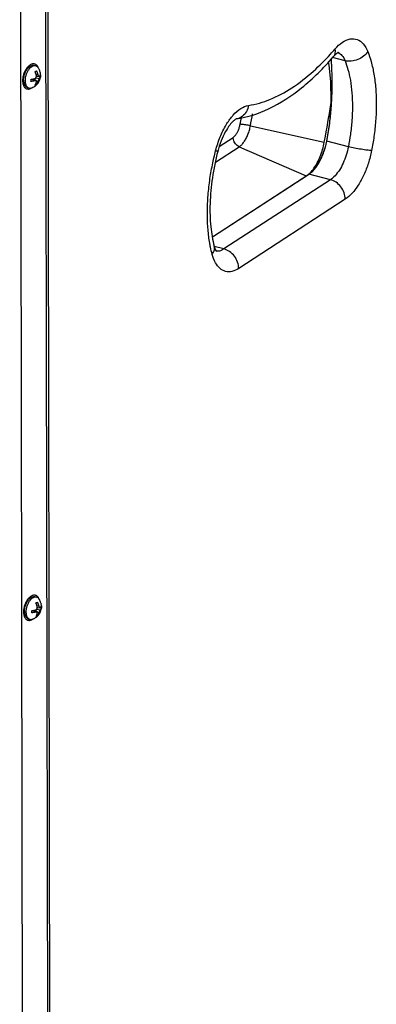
# Model space of a CAD drawing. Header units: inches. Extents: x -1 to 205, y 81 to 217.
# Tile 8 of 108: x 42.39 to 46.28, y 102.07 to 112.81. Entities that reach past the tile are written whole.
import ezdxf

# ---------------------------------------------------------------- set-up
doc = ezdxf.new("R2010")
doc.units = ezdxf.units.IN
doc.header["$LTSCALE"] = 1.1
doc.header["$MEASUREMENT"] = 0
doc.layers.get('0').update_dxf_attribs({"linetype": 'CONTINUOUS'})
doc.layers.add('02___PRT_ALL_AXES', color=7, linetype='CONTINUOUS')
doc.layers.add('7_ALL_FEATURES', color=7, linetype='CONTINUOUS')

msp = doc.modelspace()

# ---------------------------------------------------------------- linework, layer by layer
at = {"color": 7, "linetype": 'Continuous'}
for p, q in [((45.8252650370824, 112.4867191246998), (45.82822598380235, 112.4901149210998)), ((45.75199526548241, 112.3486556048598), (45.75943317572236, 112.3106622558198)), ((45.78831389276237, 112.3605690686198), (45.78701954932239, 112.3825790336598)), ((45.93667943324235, 112.3601554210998), (45.79877133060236, 112.3943455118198)), ((42.59142635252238, 112.2799889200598), (42.58981294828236, 112.2843783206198)), ((42.51752066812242, 112.0637976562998), (42.52105606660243, 112.0661305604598)), ((44.79173898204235, 111.6669619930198), (44.80554488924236, 111.7430999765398)), ((44.90420273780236, 111.6512959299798), (45.70996092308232, 111.4714296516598)), ((44.56474644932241, 111.4265012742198), (44.71578416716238, 111.5248341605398)), ((45.70996092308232, 111.4714296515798), (45.71267480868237, 111.4862785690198)), ((45.73377288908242, 111.4827182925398), (45.73377195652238, 111.4827083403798)), ((45.9724543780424, 111.4231884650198), (45.73689303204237, 111.4815886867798)), ((44.52340023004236, 111.2546365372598), (44.78230258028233, 111.4231945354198)), ((44.78230258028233, 111.4231945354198), (45.51164225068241, 111.1039905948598)), ((44.49111270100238, 110.4395763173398), (45.53768912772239, 111.1209483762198)), ((44.49138855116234, 110.4380121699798), (45.54111631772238, 111.1214359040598)), ((45.77673104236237, 111.0630224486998), (44.61563568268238, 110.3070930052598)), ((45.77673104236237, 111.0630224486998), (45.54111631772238, 111.1214359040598)), ((45.9376683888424, 110.8501991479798), (44.77657302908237, 110.0942697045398)), ((44.61563568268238, 110.3070930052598), (44.50835327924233, 110.3336903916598)), ((44.52709291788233, 110.2895684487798), (44.53413107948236, 110.2799618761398)), ((42.60117295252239, 106.4846247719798), (42.59955954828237, 106.4890141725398)), ((42.52726726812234, 106.2684335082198), (42.53080266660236, 106.2707664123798))]:
    msp.add_line(p, q, dxfattribs=at)
for points in [[(45.75943317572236, 112.3106622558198), (45.77855520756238, 112.1325309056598), (45.78249231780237, 111.9227330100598), (45.76532807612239, 111.6837801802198), (45.73377288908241, 111.4827182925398)], [(45.73377282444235, 111.4827185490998), (45.71853799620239, 111.4184777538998), (45.67908414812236, 111.3085355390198), (45.62757449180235, 111.2148261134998), (45.56860961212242, 111.1450984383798), (45.53770958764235, 111.1209616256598)]]:
    msp.add_lwpolyline(points, dxfattribs=at)
for points, start_tangent, end_tangent in [([(45.82822598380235, 112.4901149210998), (45.90853970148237, 112.5622466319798), (45.99150332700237, 112.5980671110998), (46.06854366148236, 112.5923487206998), (46.13454176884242, 112.5453898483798), (46.18465032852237, 112.4598133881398)], (0.6601444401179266, 0.7511386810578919), (0.3667107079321, -0.9303350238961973)), ([(45.77728626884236, 112.4325805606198), (45.8252650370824, 112.4867191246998)], (0.6723343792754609, 0.7402475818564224), (0.6542731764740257, 0.7562582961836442)), ([(45.8252650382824, 112.4867191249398), (45.82374549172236, 112.4330651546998), (45.80743766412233, 112.4029857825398)], (0.1856606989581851, -0.9826139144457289), (-0.6473671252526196, -0.762178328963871)), ([(45.86539284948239, 112.4526202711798), (45.86500765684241, 112.4520493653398), (45.86244460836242, 112.4505843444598), (45.84138879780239, 112.4364022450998)], (0.3235576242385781, -0.9462084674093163), (-0.7721652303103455, -0.6354217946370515)), ([(45.86082255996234, 112.4490268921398), (45.90249635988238, 112.4184481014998), (45.93667943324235, 112.3601554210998)], (0.9271691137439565, -0.3746430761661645), (0.3667107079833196, -0.9303350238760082)), ([(46.18465032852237, 112.4598133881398), (46.13900410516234, 112.4094662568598), (46.07585018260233, 112.3728474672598), (46.00480322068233, 112.3555318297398), (45.93667943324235, 112.3601554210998)], (-0.5306374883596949, -0.8475988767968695), (-0.9706158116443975, 0.2406344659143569)), ([(46.18465032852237, 112.4598133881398), (46.22088352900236, 112.3508234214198), (46.25110616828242, 112.2147985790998), (46.2707317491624, 112.0563860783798), (46.2771454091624, 111.8832381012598), (46.27006786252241, 111.7054409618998), (46.25158456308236, 111.5340894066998), (46.22585944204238, 111.3805223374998)], (0.3667107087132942, -0.9303350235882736), (-0.1916298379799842, -0.9814672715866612)), ([(44.75008370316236, 111.7262721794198), (45.10285025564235, 111.8361812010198), (45.46222166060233, 112.0656106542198), (45.80753358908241, 112.4029043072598)], (0.9893566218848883, 0.1455110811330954), (0.6542731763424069, 0.7562582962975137)), ([(44.88323194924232, 111.8734098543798), (45.11643222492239, 111.9381060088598), (45.35449389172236, 112.0638296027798), (45.59244242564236, 112.2480325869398), (45.77728626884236, 112.4325805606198)], (0.9893566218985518, 0.1455110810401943), (0.6723343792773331, 0.7402475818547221)), ([(45.73689303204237, 111.4815886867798), (45.75269954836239, 111.5685389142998), (45.76575114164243, 111.6548184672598), (45.77618968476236, 111.7398682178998), (45.7841823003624, 111.8231480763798), (45.7899203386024, 111.9041381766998), (45.79361935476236, 111.9823575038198), (45.79551637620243, 112.0573204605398), (45.79587193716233, 112.1286975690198), (45.79496895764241, 112.1958230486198), (45.79309552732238, 112.2589428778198), (45.79069565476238, 112.3148613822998), (45.78831389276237, 112.3605690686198)], (0.1940113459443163, 0.9809992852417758), (-0.05179875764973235, 0.9986575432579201)), ([(45.84138879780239, 112.4364022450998), (45.80753358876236, 112.4029043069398)], (-0.7721652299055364, -0.635421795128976), (-0.6542731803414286, -0.7562582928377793)), ([(45.93667943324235, 112.3601554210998), (45.96813871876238, 112.2655238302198), (45.9943709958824, 112.1474587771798), (46.0114075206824, 112.0099591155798), (46.01697807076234, 111.8596652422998), (46.01083905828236, 111.7053320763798), (45.99479934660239, 111.5565906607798), (45.9724543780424, 111.4231884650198)], (0.3667107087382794, -0.9303350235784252), (-0.1916298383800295, -0.981467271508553)), ([(42.44084785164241, 112.2402816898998), (42.43319907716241, 112.2216762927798)], (-0.4188671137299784, -0.9080475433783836), (-0.3413797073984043, -0.939925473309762)), ([(42.50859857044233, 112.3185234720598), (42.49582850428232, 112.3109018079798), (42.4833228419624, 112.3007940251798), (42.47133616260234, 112.2884058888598), (42.46011248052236, 112.2739895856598), (42.44988027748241, 112.2578385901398), (42.44084785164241, 112.2402816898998)], (-0.8968049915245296, -0.4424260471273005), (-0.4188671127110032, -0.9080475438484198)), ([(42.55297350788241, 112.3234531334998), (42.54590041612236, 112.3251911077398), (42.53389197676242, 112.3257415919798), (42.52137307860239, 112.3235038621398), (42.50859857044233, 112.3185234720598)], (-0.9502964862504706, 0.3113464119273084), (-0.8968049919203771, -0.4424260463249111)), ([(42.58981294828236, 112.2843783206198), (42.58419853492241, 112.2961697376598), (42.57649991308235, 112.3072037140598), (42.56742345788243, 112.3158268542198), (42.55715393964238, 112.3218636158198), (42.55297350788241, 112.3234531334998)], (-0.3660260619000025, 0.9306046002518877), (-0.9502964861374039, 0.3113464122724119)), ([(42.41995251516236, 112.1634168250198), (42.41907007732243, 112.1445012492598), (42.42001462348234, 112.1264869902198), (42.42276692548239, 112.1097407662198), (42.42727095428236, 112.0946034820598), (42.43343502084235, 112.0813832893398), (42.44113364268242, 112.0703493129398), (42.45021009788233, 112.0617261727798), (42.46047961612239, 112.0556894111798), (42.46466004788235, 112.0540998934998)], (-0.09280137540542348, -0.9956846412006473), (0.9502964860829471, -0.311346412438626)), ([(42.42264397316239, 112.1828486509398), (42.41995251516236, 112.1634168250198)], (-0.1800875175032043, -0.9836505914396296), (-0.09280137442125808, -0.995684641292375)), ([(42.43319907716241, 112.2216762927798), (42.42708966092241, 112.2024011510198), (42.42264397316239, 112.1828486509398)], (-0.3413797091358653, -0.9399254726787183), (-0.1800875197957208, -0.9836505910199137)), ([(42.46466004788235, 112.0540998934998), (42.47173313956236, 112.0523619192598), (42.48374157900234, 112.0518114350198), (42.49626047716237, 112.0540491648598), (42.50903498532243, 112.0590295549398)], (0.9502964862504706, -0.3113464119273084), (0.8968049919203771, 0.4424260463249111)), ([(42.50903498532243, 112.0590295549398), (42.51752066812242, 112.0637976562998)], (0.8968049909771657, 0.4424260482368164), (0.8457609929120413, 0.5335619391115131)), ([(44.70742358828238, 111.7573203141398), (44.71679005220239, 111.7680757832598), (44.79980118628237, 111.8404057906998), (44.88323194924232, 111.8734098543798)], (0.647525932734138, 0.7620434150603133), (0.989356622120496, 0.1455110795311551)), ([(44.88323194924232, 111.8734098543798), (44.86050765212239, 111.8059534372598), (44.8167859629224, 111.7548296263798), (44.75872291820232, 111.7278218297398), (44.75008171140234, 111.7262859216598)], (-0.1472802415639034, -0.9890948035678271), (-0.989659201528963, -0.1434387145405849)), ([(45.71267480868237, 111.4862785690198), (45.78173210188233, 111.8844532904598)], (0.1794693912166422, 0.9837635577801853), (0.1622484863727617, 0.9867499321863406)), ([(44.52472320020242, 111.3791202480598), (44.57437612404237, 111.5295404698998), (44.63995777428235, 111.6620947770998), (44.70742358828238, 111.7573203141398)], (0.2499634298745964, 0.9682552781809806), (0.6475259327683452, 0.7620434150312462)), ([(44.75008370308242, 111.7262721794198), (44.74616372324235, 111.7240424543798), (44.71945400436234, 111.7045132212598), (44.67814543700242, 111.6591960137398), (44.63025306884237, 111.5853714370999), (44.58416412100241, 111.4866354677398), (44.54705417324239, 111.3717104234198)], (-0.8768204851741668, -0.4808178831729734), (-0.2499634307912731, -0.9682552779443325)), ([(44.90420273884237, 111.6512959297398), (44.92754382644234, 111.7808698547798)], (0.1801074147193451, 0.9836469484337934), (0.1744548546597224, 0.9846651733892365)), ([(44.71578416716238, 111.5248341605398), (44.73536624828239, 111.5417664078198), (44.75377217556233, 111.5660514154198), (44.76990951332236, 111.5962478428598), (44.7828205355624, 111.6305635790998), (44.79173898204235, 111.6669619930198)], (0.8356828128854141, 0.549212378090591), (0.181806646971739, 0.9833342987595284)), ([(44.78230258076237, 111.4231945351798), (44.80857363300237, 111.4449677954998), (44.83374460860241, 111.4751711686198), (44.85677652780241, 111.5125579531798), (44.87671870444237, 111.5555849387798), (44.89274798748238, 111.6024761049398), (44.90420273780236, 111.6512959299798)], (0.8380418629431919, 0.5456059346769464), (0.180107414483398, 0.9836469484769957)), ([(44.90420273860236, 111.6512959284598), (44.8789139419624, 111.6564985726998), (44.85309429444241, 111.6609690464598), (44.82874421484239, 111.6643609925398), (44.80775026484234, 111.6664116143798), (44.79173898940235, 111.6669620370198)], (-0.97597912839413, 0.2178640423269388), (-0.9998532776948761, -0.0171295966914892)), ([(44.78230258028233, 111.4231945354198), (44.76102667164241, 111.4359061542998), (44.74246869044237, 111.4539647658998), (44.72806644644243, 111.4759712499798), (44.71893577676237, 111.5002206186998), (44.71578409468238, 111.5248341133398)], (-0.9161029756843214, 0.4009430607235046), (-0.001681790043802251, 0.9999985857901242)), ([(45.54111631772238, 111.1214359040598), (45.5553432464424, 111.1315354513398), (45.57099558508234, 111.1445964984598), (45.58788777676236, 111.1610420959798), (45.60565268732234, 111.1810952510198), (45.62357020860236, 111.2044013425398), (45.64085641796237, 111.2301333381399), (45.65702406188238, 111.2574927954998), (45.67169566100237, 111.2855544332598), (45.68461802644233, 111.3133419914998), (45.69586615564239, 111.3404180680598), (45.70584403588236, 111.3672765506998), (45.71483996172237, 111.3944622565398), (45.72298264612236, 111.4223450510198), (45.73032989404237, 111.4512790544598), (45.73689303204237, 111.4815886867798)], (0.8380418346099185, 0.5456059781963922), (0.1940692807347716, 0.9809878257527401)), ([(45.73441635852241, 111.4827733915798), (45.73689303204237, 111.4815886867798)], (0.1004377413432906, -0.9949433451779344), (0.969859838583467, -0.2436634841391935)), ([(44.46065820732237, 110.3705869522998), (44.44169157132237, 110.5191818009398), (44.43434272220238, 110.6884304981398), (44.44054444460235, 110.8697503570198), (44.45984618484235, 111.0526020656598), (44.48948750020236, 111.2259768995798), (44.52472320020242, 111.3791202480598)], (-0.1708389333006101, 0.9852989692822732), (0.2499634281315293, 0.9682552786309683)), ([(44.52472320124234, 111.3791202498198), (44.54644072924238, 111.3724743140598)], (0.9598556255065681, -0.2804945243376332), (-0.7797066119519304, -0.626145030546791)), ([(45.55562561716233, 111.1384373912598), (45.59624892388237, 111.1871825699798), (45.63341984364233, 111.2475206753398), (45.6656042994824, 111.3169613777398), (45.69147394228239, 111.3926387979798), (45.70996092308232, 111.4714296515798)], (0.7034670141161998, 0.7107279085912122), (0.1801074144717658, 0.9836469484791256)), ([(45.9724543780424, 111.4231884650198), (45.94863092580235, 111.3302675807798), (45.91518342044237, 111.2436884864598), (45.87394655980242, 111.1677471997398), (45.82703833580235, 111.1063891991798), (45.77673104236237, 111.0630224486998)], (-0.1916298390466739, -0.9814672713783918), (-0.8380418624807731, -0.5456059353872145)), ([(46.22585944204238, 111.3805223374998), (46.19079309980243, 111.2437414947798), (46.14148090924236, 111.1161173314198), (46.08068105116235, 111.0042033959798), (46.01152159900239, 110.9138162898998), (45.93766838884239, 110.8501991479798)], (-0.191629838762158, -0.9814672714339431), (-0.8380418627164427, -0.5456059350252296)), ([(46.22585944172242, 111.3805223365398), (46.1781317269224, 111.3846406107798), (46.11321378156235, 111.3941953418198), (46.04098977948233, 111.4077315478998), (45.97245437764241, 111.4231884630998)], (-0.9995320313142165, 0.03058951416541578), (-0.9706158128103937, 0.2406344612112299)), ([(44.54705417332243, 111.3717104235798), (44.48880502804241, 111.0834094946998), (44.46368079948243, 110.8036060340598), (44.4716978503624, 110.5496639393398), (44.50919078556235, 110.3370685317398)], (-0.2499634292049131, -0.968255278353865), (0.2574430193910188, -0.9662934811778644)), ([(45.52357012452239, 111.1104702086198), (45.55562561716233, 111.1384373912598)], (0.8052835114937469, 0.5928899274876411), (0.7034670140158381, 0.7107279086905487)), ([(45.53771311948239, 111.1209562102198), (45.5384401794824, 111.1213271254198), (45.54111631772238, 111.1214359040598)], (0.8375920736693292, 0.5462961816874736), (0.9706158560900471, -0.2406342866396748)), ([(45.93766838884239, 110.8501991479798), (45.9253285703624, 110.9194335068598), (45.89041041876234, 110.9841909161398), (45.83822990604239, 111.0346126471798), (45.77673104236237, 111.0630224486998)], (-0.001681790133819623, 0.9999985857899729), (-0.9706158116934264, 0.2406344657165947)), ([(44.46861378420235, 110.3282484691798), (44.46065820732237, 110.3705869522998)], (-0.1988255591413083, 0.9800348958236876), (-0.1708389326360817, 0.9852989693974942)), ([(44.48723054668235, 110.2485905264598), (44.46861378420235, 110.3282484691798)], (-0.2574430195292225, 0.9662934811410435), (-0.1988255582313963, 0.9800348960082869)), ([(44.48723054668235, 110.2485905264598), (44.51041798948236, 110.2988765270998)], (0.5997315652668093, 0.800201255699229), (0.1754076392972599, 0.9844958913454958)), ([(44.51041798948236, 110.2988765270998), (44.50911396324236, 110.3370487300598)], (0.1754076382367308, 0.9844958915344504), (-0.2496008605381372, 0.9683488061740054)), ([(44.50919078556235, 110.3370685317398), (44.52709291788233, 110.2895684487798)], (0.2574430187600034, -0.9662934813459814), (0.579700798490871, -0.8148294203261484)), ([(44.61563568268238, 110.3070930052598), (44.5654587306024, 110.2849687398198)], (-0.8380418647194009, -0.5456059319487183), (-0.9765637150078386, -0.2152285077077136)), ([(44.77657302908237, 110.0942697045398), (44.76423252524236, 110.1635060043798), (44.7293135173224, 110.2282635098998), (44.67713321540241, 110.2786841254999), (44.61563568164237, 110.3070930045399)], (-0.001681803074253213, 0.9999985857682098), (-0.9706158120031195, 0.2406344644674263)), ([(44.77657302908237, 110.0942697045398), (44.7027118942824, 110.0616985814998), (44.63347160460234, 110.0618937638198), (44.57241208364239, 110.0944286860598), (44.52270620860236, 110.1576712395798), (44.48723054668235, 110.2485905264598)], (-0.8380418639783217, -0.5456059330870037), (-0.2574430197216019, 0.9662934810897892)), ([(44.5654587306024, 110.2849687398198), (44.53326990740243, 110.2826584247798)], (-0.9765637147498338, -0.2152285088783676), (-0.9965561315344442, 0.082920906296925)), ([(42.45059445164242, 106.4449175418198), (42.44294567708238, 106.4263121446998)], (-0.4188671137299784, -0.9080475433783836), (-0.3413797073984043, -0.939925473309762)), ([(42.51834517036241, 106.5231593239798), (42.50557510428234, 106.5155376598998), (42.49306944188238, 106.5054298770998), (42.48108276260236, 106.4930417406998), (42.46985908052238, 106.4786254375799), (42.45962687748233, 106.4624744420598), (42.45059445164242, 106.4449175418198)], (-0.8968049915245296, -0.4424260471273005), (-0.4188671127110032, -0.9080475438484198)), ([(42.56272010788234, 106.5280889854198), (42.55564701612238, 106.5298269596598), (42.5436385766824, 106.5303774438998), (42.53111967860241, 106.5281397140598), (42.51834517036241, 106.5231593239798)], (-0.9502964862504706, 0.3113464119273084), (-0.8968049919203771, -0.4424260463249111)), ([(42.59955954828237, 106.4890141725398), (42.59394513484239, 106.5008055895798), (42.58624651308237, 106.5118395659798), (42.57717005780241, 106.5204627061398), (42.56690053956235, 106.5264994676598), (42.56272010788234, 106.5280889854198)], (-0.3660260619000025, 0.9306046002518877), (-0.9502964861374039, 0.3113464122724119)), ([(42.42969911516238, 106.3680526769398), (42.42881667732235, 106.3491371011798), (42.42976122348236, 106.3311228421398), (42.43251352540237, 106.3143766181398), (42.43701755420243, 106.2992393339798), (42.44318162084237, 106.2860191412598), (42.45088024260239, 106.2749851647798), (42.45995669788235, 106.2663620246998), (42.47022621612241, 106.2603252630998), (42.47440664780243, 106.2587357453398)], (-0.09280137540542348, -0.9956846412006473), (0.9502964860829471, -0.311346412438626)), ([(42.43239057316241, 106.3874845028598), (42.42969911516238, 106.3680526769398)], (-0.1800875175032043, -0.9836505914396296), (-0.09280137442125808, -0.995684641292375)), ([(42.44294567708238, 106.4263121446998), (42.43683626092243, 106.4070370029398), (42.43239057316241, 106.3874845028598)], (-0.3413797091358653, -0.9399254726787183), (-0.1800875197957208, -0.9836505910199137)), ([(42.47440664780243, 106.2587357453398), (42.48147973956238, 106.2569977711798), (42.49348817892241, 106.2564472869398), (42.50600707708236, 106.2586850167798), (42.51878158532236, 106.2636654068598)], (0.9502964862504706, -0.3113464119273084), (0.8968049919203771, 0.4424260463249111)), ([(42.51878158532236, 106.2636654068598), (42.52726726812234, 106.2684335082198)], (0.8968049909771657, 0.4424260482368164), (0.8457609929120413, 0.5335619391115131))]:
    msp.add_spline(points, degree=3, dxfattribs=dict(at, start_tangent=start_tangent, end_tangent=end_tangent))
at = {"layer": '02___PRT_ALL_AXES', "color": 7, "linetype": 'Continuous'}
for p, q in [((42.54806572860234, 112.3084909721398), (42.56425505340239, 112.3031832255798)), ((42.46956782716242, 112.0690620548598), (42.48575715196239, 112.0637543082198)), ((42.55781232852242, 106.5131268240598), (42.57400165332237, 106.5078190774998)), ((42.47931442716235, 106.2736979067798), (42.4955037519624, 106.2683901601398))]:
    msp.add_line(p, q, dxfattribs=at)
for points, start_tangent, end_tangent in [([(42.44279444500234, 112.2212272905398), (42.45020575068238, 112.2383714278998)], (0.3562145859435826, 0.9344041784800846), (0.4372441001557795, 0.8993428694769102)), ([(42.45020575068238, 112.2383714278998), (42.45892632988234, 112.2544076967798)], (0.437244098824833, 0.899342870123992), (0.5184238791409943, 0.8551237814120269)), ([(42.45892632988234, 112.2544076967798), (42.46876137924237, 112.2689778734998), (42.47949120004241, 112.2817564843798), (42.49087610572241, 112.2924580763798), (42.50266177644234, 112.3008435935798), (42.51458493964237, 112.3067257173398), (42.52637925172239, 112.3099730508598), (42.53778124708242, 112.3105130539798), (42.54806723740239, 112.3084904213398)], (0.5184238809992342, 0.8551237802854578), (0.9502820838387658, -0.3113903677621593)), ([(42.42904193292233, 112.1494207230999), (42.42990404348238, 112.1670494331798)], (-0.001681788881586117, 0.999998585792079), (0.09709414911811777, 0.995275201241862)), ([(42.42904193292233, 112.1494207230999), (42.42996186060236, 112.1326711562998), (42.43264327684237, 112.1171748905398), (42.43702628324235, 112.1032780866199), (42.44301297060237, 112.0912911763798), (42.45046960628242, 112.0814819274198), (42.45922962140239, 112.0740694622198), (42.46909733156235, 112.0692193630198), (42.46956631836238, 112.0690626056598)], (0.001681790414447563, -0.9999985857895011), (0.9502820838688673, -0.3113903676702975)), ([(42.42990404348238, 112.1670494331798), (42.43252893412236, 112.1851634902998)], (0.09709415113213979, 0.9952752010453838), (0.1881122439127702, 0.9821475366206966)), ([(42.43252893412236, 112.1851634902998), (42.43685796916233, 112.2033582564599), (42.44279444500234, 112.2212272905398)], (0.1881122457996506, 0.9821475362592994), (0.3562145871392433, 0.9344041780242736)), ([(42.45254104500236, 106.4258631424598), (42.45995235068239, 106.4430072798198)], (0.3562145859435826, 0.9344041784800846), (0.4372441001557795, 0.8993428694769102)), ([(42.45995235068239, 106.4430072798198), (42.46867292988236, 106.4590435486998)], (0.437244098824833, 0.899342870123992), (0.5184238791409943, 0.8551237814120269)), ([(42.46867292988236, 106.4590435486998), (42.47850797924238, 106.4736137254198), (42.48923779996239, 106.4863923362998), (42.50062270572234, 106.4970939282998), (42.51240837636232, 106.5054794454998), (42.52433153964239, 106.5113615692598), (42.5361258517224, 106.5146089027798), (42.54752784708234, 106.5151489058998), (42.55781383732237, 106.5131262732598)], (0.5184238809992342, 0.8551237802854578), (0.9502820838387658, -0.3113903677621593)), ([(42.43878853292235, 106.3540565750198), (42.43965064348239, 106.3716852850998)], (-0.001681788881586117, 0.999998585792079), (0.09709414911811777, 0.995275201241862)), ([(42.43878853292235, 106.3540565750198), (42.43970846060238, 106.3373070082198), (42.44238987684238, 106.3218107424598), (42.44677288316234, 106.3079139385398), (42.45275957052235, 106.2959270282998), (42.46021620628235, 106.2861177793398), (42.46897622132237, 106.2787053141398), (42.47884393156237, 106.2738552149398), (42.47931291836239, 106.2736984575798)], (0.001681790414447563, -0.9999985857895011), (0.9502820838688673, -0.3113903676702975)), ([(42.43965064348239, 106.3716852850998), (42.44227553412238, 106.3897993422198)], (0.09709415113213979, 0.9952752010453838), (0.1881122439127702, 0.9821475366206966)), ([(42.44227553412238, 106.3897993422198), (42.44660456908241, 106.4079941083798), (42.45254104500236, 106.4258631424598)], (0.1881122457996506, 0.9821475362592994), (0.3562145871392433, 0.9344041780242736))]:
    msp.add_spline(points, degree=3, dxfattribs=dict(at, start_tangent=start_tangent, end_tangent=end_tangent))
at = {"layer": '7_ALL_FEATURES', "color": 7, "linetype": 'Continuous'}
for p, q in [((42.6847886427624, 118.7425305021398), (42.72608319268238, 94.18863941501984)), ((42.66107545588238, 118.3556964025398), (42.7010756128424, 94.57145614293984)), ((42.38694690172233, 118.2206638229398), (42.42694740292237, 94.43621887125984)), ((42.59145663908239, 112.2800589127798), (42.58885719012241, 112.2839398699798)), ((42.5502813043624, 112.1419214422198), (42.52616008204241, 112.1597222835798)), ((42.52935160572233, 112.1602848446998), (42.56380459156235, 112.1411068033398)), ((42.54122367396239, 112.1536763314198), (42.54120844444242, 112.1627318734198)), ((42.54567383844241, 112.1638026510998), (42.58477022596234, 112.1321843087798)), ((42.56237939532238, 112.1730446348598), (42.6032142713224, 112.1680351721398)), ((42.5846415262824, 112.2087095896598), (42.56736266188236, 112.2060521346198)), ((42.56887865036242, 112.1868462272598), (42.57946800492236, 112.1920703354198)), ((42.56954946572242, 112.1936695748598), (42.59767562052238, 112.1891345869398)), ((42.61363725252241, 112.1854656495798), (42.60100147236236, 112.1896083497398)), ((42.6137495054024, 112.1854471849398), (42.61376071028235, 112.1855478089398)), ((42.51697709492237, 112.0646961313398), (42.52103019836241, 112.0661560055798)), ((42.56986776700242, 112.1003881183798), (42.56061122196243, 112.1034229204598)), ((42.60120323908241, 106.4846947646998), (42.59860379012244, 106.4885757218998)), ((42.56002790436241, 106.3465572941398), (42.53590668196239, 106.3643581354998)), ((42.5390982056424, 106.3649206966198), (42.57355119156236, 106.3457426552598)), ((42.55097027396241, 106.3583121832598), (42.55095504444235, 106.3673677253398)), ((42.55542043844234, 106.3684385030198), (42.59451682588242, 106.3368201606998)), ((42.57212599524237, 106.3776804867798), (42.61296087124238, 106.3726710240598)), ((42.59438812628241, 106.4133454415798), (42.57710926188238, 106.4106879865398)), ((42.57862525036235, 106.3914820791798), (42.58921460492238, 106.3967061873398)), ((42.57929606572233, 106.3983054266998), (42.60742222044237, 106.3937704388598)), ((42.62338385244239, 106.3901015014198), (42.61074807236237, 106.3942442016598)), ((42.62349610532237, 106.3900830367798), (42.62350731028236, 106.3901836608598)), ((42.52672369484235, 106.2693319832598), (42.53077679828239, 106.2707918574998)), ((42.57961436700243, 106.3050239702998), (42.57035782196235, 106.3080587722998))]:
    msp.add_line(p, q, dxfattribs=at)
for points, start_tangent, end_tangent in [([(42.52481214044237, 112.2987993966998), (42.51346097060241, 112.2920245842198), (42.50234482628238, 112.2830398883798), (42.49169000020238, 112.2720282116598), (42.48171339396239, 112.2592137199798), (42.47261810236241, 112.2448572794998), (42.46458927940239, 112.2292511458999), (42.45779036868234, 112.2127130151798), (42.45235977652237, 112.1955795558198), (42.44840805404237, 112.1781995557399), (42.44601564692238, 112.1609268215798), (42.44523125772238, 112.1441129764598)], (-0.8968049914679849, -0.4424260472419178), (0.00168179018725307, -0.9999985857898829)), ([(42.56425463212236, 112.3031819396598), (42.55796933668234, 112.3047261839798), (42.54729516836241, 112.3052155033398), (42.53616725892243, 112.3032264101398), (42.52481214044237, 112.2987993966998)], (-0.9503110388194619, 0.3113019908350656), (-0.8968049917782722, -0.4424260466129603)), ([(42.55366064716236, 112.2424467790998), (42.55800492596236, 112.2442732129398), (42.56215468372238, 112.2462130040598)], (0.9288131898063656, 0.3705483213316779), (0.8968049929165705, 0.4424260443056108)), ([(42.56868655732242, 112.2008384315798), (42.56746934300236, 112.2056721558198), (42.56600805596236, 112.2108769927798), (42.56436995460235, 112.2161407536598), (42.5625741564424, 112.2213886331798), (42.56059165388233, 112.2266911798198), (42.55842817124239, 112.2320129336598), (42.55611529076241, 112.2372695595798), (42.55366064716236, 112.2424467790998)], (-0.2314729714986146, 0.9728413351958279), (-0.4410919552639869, 0.8974619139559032)), ([(42.56215468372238, 112.2462130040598), (42.5660427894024, 112.2482385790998), (42.56961561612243, 112.2503179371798)], (0.8968049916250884, 0.4424260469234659), (0.8514630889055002, 0.5244145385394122)), ([(42.58885735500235, 112.2839399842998), (42.58516888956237, 112.2887373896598), (42.57710092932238, 112.2964024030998), (42.56797246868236, 112.3017684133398), (42.56425463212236, 112.3031819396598)], (-0.5698249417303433, 0.8217661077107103), (-0.950311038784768, 0.3113019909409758)), ([(42.56961561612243, 112.2503179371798), (42.57176033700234, 112.2458156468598), (42.57379437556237, 112.2412611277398), (42.57571523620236, 112.2366591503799), (42.57751428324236, 112.2320311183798), (42.57918908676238, 112.2273861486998), (42.58075140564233, 112.2226905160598), (42.58220617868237, 112.2179194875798), (42.58352285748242, 112.2131709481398), (42.58464152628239, 112.2087095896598)], (0.4410919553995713, -0.897461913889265), (0.2314729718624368, -0.9728413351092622)), ([(42.61376071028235, 112.1855478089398), (42.61464358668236, 112.2013413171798), (42.61373851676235, 112.2176633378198), (42.61081356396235, 112.2345730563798), (42.60562619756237, 112.2517806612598), (42.59869770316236, 112.2675291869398), (42.59145663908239, 112.2800589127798)], (0.1103223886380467, 0.9938958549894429), (-0.5430004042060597, 0.8397324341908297)), ([(42.44523125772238, 112.1441129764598), (42.44607085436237, 112.1281003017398), (42.44851734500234, 112.1132147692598), (42.45252092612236, 112.0997594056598), (42.45800009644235, 112.0880081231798), (42.4648433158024, 112.0782001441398), (42.4729112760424, 112.0705351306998), (42.48203973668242, 112.0651691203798), (42.48575757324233, 112.0637555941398)], (0.001681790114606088, -0.9999985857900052), (0.9503110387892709, -0.3113019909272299)), ([(42.50989116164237, 112.1573692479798), (42.51464440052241, 112.1579634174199), (42.51936851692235, 112.1586267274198), (42.52403447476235, 112.1593556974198), (42.52862295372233, 112.1601470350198), (42.52935251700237, 112.1602798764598)], (0.9931740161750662, 0.116642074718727), (0.9835902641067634, 0.1804167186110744)), ([(42.50992995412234, 112.1343031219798), (42.5103761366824, 112.1418346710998), (42.51036318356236, 112.1495366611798), (42.50989116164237, 112.1573692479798)], (0.09045044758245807, 0.9959009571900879), (-0.0885443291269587, 0.9960722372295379)), ([(42.55028130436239, 112.1419214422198), (42.54585631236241, 112.1407672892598), (42.54099880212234, 112.1396026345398), (42.53603817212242, 112.1385165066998), (42.53102592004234, 112.1375185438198), (42.5258886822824, 112.1365936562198), (42.52063391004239, 112.1357450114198), (42.51530118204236, 112.1349798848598), (42.50992995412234, 112.1343031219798)], (-0.9650985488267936, -0.2618869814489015), (-0.9931740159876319, -0.1166420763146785)), ([(42.52935251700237, 112.1602798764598), (42.53312818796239, 112.1609991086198), (42.5375793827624, 112.1619176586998), (42.54200011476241, 112.1629094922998), (42.54630606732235, 112.1639563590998), (42.55024251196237, 112.1649875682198)], (0.9835902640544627, 0.1804167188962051), (0.9650985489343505, 0.2618869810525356)), ([(42.53398826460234, 112.0717796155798), (42.55115594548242, 112.0817696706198), (42.56742187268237, 112.0945867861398), (42.58127282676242, 112.1090894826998), (42.59206056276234, 112.1238950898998), (42.60042867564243, 112.1389726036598), (42.60672185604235, 112.1542929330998), (42.6111309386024, 112.1698214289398), (42.61374950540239, 112.1854471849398)], (0.8968049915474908, 0.4424260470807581), (0.1110186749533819, 0.9938183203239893)), ([(42.55024251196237, 112.1649875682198), (42.55429665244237, 112.1665342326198), (42.5576540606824, 112.1685706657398), (42.56045678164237, 112.1709271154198), (42.56278320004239, 112.1734893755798), (42.5646040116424, 112.1760387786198), (42.56607388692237, 112.1786220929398), (42.56733233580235, 112.1814457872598), (42.5683353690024, 112.1844611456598), (42.56904116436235, 112.1875596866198), (42.56944078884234, 112.1906350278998), (42.56955265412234, 112.1936696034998)], (0.9650985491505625, 0.2618869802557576), (-0.009001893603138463, 0.9999594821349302)), ([(42.56382184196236, 112.1410970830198), (42.56283530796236, 112.1415904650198), (42.56050233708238, 112.1423739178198), (42.55769578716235, 112.1427818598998), (42.55433594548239, 112.1426946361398), (42.55028130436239, 112.1419214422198)], (-0.8727529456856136, 0.4881621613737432), (-0.9650985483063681, -0.2618869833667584)), ([(42.56881525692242, 112.1243131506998), (42.56946154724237, 112.1273798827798), (42.56965934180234, 112.1299316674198), (42.5695392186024, 112.1321491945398), (42.56913192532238, 112.1342133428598), (42.56841764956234, 112.1361551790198), (42.56740651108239, 112.1378953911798), (42.56614117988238, 112.1393738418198), (42.56466454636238, 112.1405769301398), (42.56382184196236, 112.1410970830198)], (0.2677598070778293, 0.9634856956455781), (-0.8727529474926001, 0.4881621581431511)), ([(42.56955265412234, 112.1936696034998), (42.5695519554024, 112.1937390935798), (42.5693441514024, 112.1970791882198), (42.56868655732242, 112.2008384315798)], (-0.009001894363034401, 0.9999594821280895), (-0.2314729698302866, 0.9728413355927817)), ([(42.58477022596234, 112.1321843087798), (42.58356793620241, 112.1281438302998), (42.58212255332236, 112.1238919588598), (42.58050035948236, 112.1196971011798), (42.57872024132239, 112.1156216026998), (42.57675339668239, 112.1116138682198), (42.57460543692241, 112.1077056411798), (42.57230769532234, 112.1039606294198), (42.56986776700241, 112.1003881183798)], (-0.2677598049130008, -0.9634856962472), (-0.5843327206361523, -0.8115141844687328)), ([(42.58464152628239, 112.2087095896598), (42.58562387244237, 112.2051089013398), (42.5866376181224, 112.2021599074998), (42.58768748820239, 112.1996375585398), (42.5888358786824, 112.1973304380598), (42.59010818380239, 112.1952056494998), (42.5914636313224, 112.1933525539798), (42.59285098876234, 112.1918340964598), (42.59423938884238, 112.1906599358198), (42.59574871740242, 112.1897512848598), (42.59744867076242, 112.1891753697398), (42.59766513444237, 112.1891364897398)], (0.231472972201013, -0.972841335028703), (0.9872233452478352, -0.1593426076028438)), ([(42.60321427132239, 112.1680351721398), (42.60120745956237, 112.1658181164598), (42.59930060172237, 112.1633070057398), (42.59749625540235, 112.1606238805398), (42.59580242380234, 112.1578543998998), (42.59430085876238, 112.1552000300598), (42.5929191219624, 112.1525874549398), (42.59153861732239, 112.1498033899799), (42.5901914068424, 112.1469003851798), (42.58892803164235, 112.1439840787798), (42.58778610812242, 112.1411515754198), (42.58674222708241, 112.1383530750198), (42.58574059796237, 112.1354096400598), (42.58477022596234, 112.1321843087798)], (-0.7154443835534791, -0.69866968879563), (-0.2677598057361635, -0.963485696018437)), ([(42.59766513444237, 112.1891364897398), (42.59925723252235, 112.1890946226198), (42.60116725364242, 112.1896571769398), (42.60317547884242, 112.1911012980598)], (0.9872233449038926, -0.1593426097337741), (0.7154443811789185, 0.6986696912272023)), ([(42.60317547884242, 112.1911012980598), (42.60509470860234, 112.1930769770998), (42.60695235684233, 112.1952251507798), (42.6085979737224, 112.1973981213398), (42.61001846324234, 112.1995736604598), (42.61123579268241, 112.2017837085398), (42.6122437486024, 112.2040246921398), (42.61303258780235, 112.2062795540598), (42.61359846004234, 112.2085317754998)], (0.7154443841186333, 0.6986696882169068), (0.1983758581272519, 0.9801260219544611)), ([(42.6136372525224, 112.1854656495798), (42.61314800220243, 112.1834735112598), (42.61248449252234, 112.1814789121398), (42.61164934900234, 112.1794939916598), (42.61064669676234, 112.1775270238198), (42.60947934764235, 112.1755806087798), (42.60813920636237, 112.1736420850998), (42.60661444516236, 112.1717007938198), (42.60493252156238, 112.1697936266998), (42.60321427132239, 112.1680351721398)], (-0.1983758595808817, -0.9801260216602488), (-0.7154443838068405, -0.6986696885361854)), ([(42.61359846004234, 112.2085317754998), (42.61407048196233, 112.2006991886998), (42.61408343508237, 112.1929971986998), (42.6136372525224, 112.1854656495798)], (0.0885443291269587, -0.9960722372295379), (-0.09045044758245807, -0.9959009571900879)), ([(42.48575757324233, 112.0637555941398), (42.49204286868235, 112.0622113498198), (42.50271703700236, 112.0617220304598), (42.51384494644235, 112.0637111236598), (42.51697714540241, 112.0646959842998)], (0.950311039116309, -0.3113019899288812), (0.9457809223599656, 0.3248052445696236)), ([(42.5210301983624, 112.0661560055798), (42.52282116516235, 112.0668449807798), (42.5285073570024, 112.0692167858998), (42.53398826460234, 112.0717796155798)], (0.9356816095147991, 0.3528454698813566), (0.8968049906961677, 0.4424260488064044)), ([(42.55391279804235, 112.0925169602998), (42.55604473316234, 112.0956171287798), (42.55806568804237, 112.0988421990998), (42.55997318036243, 112.1021890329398), (42.5617586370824, 112.1056418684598), (42.5634196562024, 112.1091931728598), (42.56496789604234, 112.1128689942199), (42.5664082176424, 112.1166908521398), (42.56771036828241, 112.1205807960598), (42.56881525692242, 112.1243131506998)], (0.5843327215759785, 0.8115141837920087), (0.2677598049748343, 0.963485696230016)), ([(42.56240683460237, 112.0962831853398), (42.5582570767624, 112.0943433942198), (42.55391279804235, 112.0925169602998)], (-0.8968049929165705, -0.4424260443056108), (-0.9288131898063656, -0.3705483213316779)), ([(42.56986776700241, 112.1003881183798), (42.56629494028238, 112.0983087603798), (42.56240683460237, 112.0962831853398)], (-0.8514630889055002, -0.5244145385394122), (-0.8968049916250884, -0.4424260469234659)), ([(42.53455874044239, 106.5034352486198), (42.52320757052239, 106.4966604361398), (42.5120914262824, 106.4876757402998), (42.5014366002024, 106.4766640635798), (42.49145999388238, 106.4638495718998), (42.48236470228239, 106.4494931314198), (42.47433587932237, 106.4338869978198), (42.46753696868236, 106.4173488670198), (42.46210637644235, 106.4002154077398), (42.45815465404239, 106.3828354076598), (42.4557622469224, 106.3655626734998), (42.4549778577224, 106.3487488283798)], (-0.8968049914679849, -0.4424260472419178), (0.00168179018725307, -0.9999985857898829)), ([(42.57400123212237, 106.5078177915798), (42.56771593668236, 106.5093620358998), (42.5570417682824, 106.5098513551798), (42.54591385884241, 106.5078622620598), (42.53455874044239, 106.5034352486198)], (-0.9503110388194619, 0.3113019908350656), (-0.8968049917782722, -0.4424260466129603)), ([(42.56340724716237, 106.4470826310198), (42.56775152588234, 106.4489090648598), (42.5719012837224, 106.4508488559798)], (0.9288131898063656, 0.3705483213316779), (0.8968049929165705, 0.4424260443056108)), ([(42.57843315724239, 106.4054742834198), (42.57721594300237, 106.4103080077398), (42.57575465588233, 106.4155128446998), (42.57411655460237, 106.4207766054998), (42.57232075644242, 106.4260244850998), (42.5703382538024, 106.4313270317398), (42.56817477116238, 106.4366487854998), (42.56586189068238, 106.4419054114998), (42.56340724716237, 106.4470826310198)], (-0.2314729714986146, 0.9728413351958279), (-0.4410919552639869, 0.8974619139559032)), ([(42.5719012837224, 106.4508488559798), (42.57578938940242, 106.4528744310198), (42.57936221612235, 106.4549537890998)], (0.8968049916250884, 0.4424260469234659), (0.8514630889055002, 0.5244145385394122)), ([(42.59860395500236, 106.4885758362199), (42.59491548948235, 106.4933732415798), (42.5868475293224, 106.5010382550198), (42.57771906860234, 106.5064042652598), (42.57400123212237, 106.5078177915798)], (-0.5698249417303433, 0.8217661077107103), (-0.950311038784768, 0.3113019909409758)), ([(42.57936221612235, 106.4549537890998), (42.58150693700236, 106.4504514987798), (42.58354097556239, 106.4458969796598), (42.58546183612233, 106.4412950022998), (42.58726088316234, 106.4366669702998), (42.5889356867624, 106.4320220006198), (42.59049800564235, 106.4273263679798), (42.59195277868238, 106.4225553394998), (42.5932694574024, 106.4178068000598), (42.59438812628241, 106.4133454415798)], (0.4410919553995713, -0.897461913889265), (0.2314729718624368, -0.9728413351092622)), ([(42.62350731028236, 106.3901836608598), (42.62439018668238, 106.4059771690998), (42.62348511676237, 106.4222991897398), (42.62056016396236, 106.4392089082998), (42.61537279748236, 106.4564165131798), (42.60844430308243, 106.4721650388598), (42.6012032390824, 106.4846947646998)], (0.1103223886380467, 0.9938958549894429), (-0.5430004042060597, 0.8397324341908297)), ([(42.4549778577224, 106.3487488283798), (42.45581745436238, 106.3327361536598), (42.45826394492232, 106.3178506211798), (42.46226752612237, 106.3043952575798), (42.46774669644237, 106.2926439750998), (42.47458991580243, 106.2828359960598), (42.48265787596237, 106.2751709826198), (42.49178633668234, 106.2698049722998), (42.4955041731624, 106.2683914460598)], (0.001681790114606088, -0.9999985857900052), (0.9503110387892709, -0.3113019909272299)), ([(42.51963776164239, 106.3620050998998), (42.52439100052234, 106.3625992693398), (42.52911511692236, 106.3632625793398), (42.53378107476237, 106.3639915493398), (42.53836955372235, 106.3647828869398), (42.53909911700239, 106.3649157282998)], (0.9931740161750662, 0.116642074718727), (0.9835902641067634, 0.1804167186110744)), ([(42.51967655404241, 106.3389389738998), (42.52012273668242, 106.3464705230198), (42.52010978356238, 106.3541725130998), (42.51963776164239, 106.3620050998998)], (0.09045044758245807, 0.9959009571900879), (-0.0885443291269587, 0.9960722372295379)), ([(42.56002790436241, 106.3465572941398), (42.55560291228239, 106.3454031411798), (42.55074540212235, 106.3442384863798), (42.5457847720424, 106.3431523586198), (42.54077252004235, 106.3421543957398), (42.53563528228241, 106.3412295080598), (42.53038050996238, 106.3403808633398), (42.52504778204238, 106.3396157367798), (42.51967655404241, 106.3389389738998)], (-0.9650985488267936, -0.2618869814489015), (-0.9931740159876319, -0.1166420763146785)), ([(42.53909911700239, 106.3649157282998), (42.5428747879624, 106.3656349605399), (42.54732598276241, 106.3665535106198), (42.55174671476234, 106.3675453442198), (42.55605266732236, 106.3685922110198), (42.55998911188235, 106.3696234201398)], (0.9835902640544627, 0.1804167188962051), (0.9650985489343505, 0.2618869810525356)), ([(42.54373486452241, 106.2764154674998), (42.56090254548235, 106.2864055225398), (42.57716847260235, 106.2992226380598), (42.59101942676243, 106.3137253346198), (42.60180716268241, 106.3285309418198), (42.61017527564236, 106.3436084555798), (42.61646845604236, 106.3589287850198), (42.62087753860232, 106.3744572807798), (42.62349610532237, 106.3900830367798)], (0.8968049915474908, 0.4424260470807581), (0.1110186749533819, 0.9938183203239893)), ([(42.55998911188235, 106.3696234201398), (42.56404325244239, 106.3711700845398), (42.56740066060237, 106.3732065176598), (42.57020338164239, 106.3755629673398), (42.57252980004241, 106.3781252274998), (42.57435061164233, 106.3806746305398), (42.57582048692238, 106.3832579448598), (42.57707893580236, 106.3860816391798), (42.57808196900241, 106.3890969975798), (42.57878776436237, 106.3921955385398), (42.57918738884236, 106.3952708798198), (42.57929925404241, 106.3983054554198)], (0.9650985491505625, 0.2618869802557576), (-0.009001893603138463, 0.9999594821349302)), ([(42.57356844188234, 106.3457329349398), (42.57258190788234, 106.3462263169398), (42.5702489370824, 106.3470097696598), (42.56744238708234, 106.3474177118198), (42.56408254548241, 106.3473304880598), (42.56002790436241, 106.3465572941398)], (-0.8727529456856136, 0.4881621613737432), (-0.9650985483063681, -0.2618869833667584)), ([(42.56365939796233, 106.2971528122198), (42.56579133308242, 106.3002529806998), (42.56781228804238, 106.3034780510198), (42.56971978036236, 106.3068248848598), (42.57150523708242, 106.3102777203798), (42.57316625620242, 106.3138290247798), (42.57471449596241, 106.3175048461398), (42.57615481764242, 106.3213267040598), (42.57745696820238, 106.3252166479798), (42.57856185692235, 106.3289490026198)], (0.5843327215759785, 0.8115141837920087), (0.2677598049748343, 0.963485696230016)), ([(42.57856185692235, 106.3289490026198), (42.57920814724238, 106.3320157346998), (42.57940594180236, 106.3345675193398), (42.57928581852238, 106.3367850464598), (42.57887852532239, 106.3388491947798), (42.57816424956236, 106.3407910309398), (42.5771531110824, 106.3425312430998), (42.57588777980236, 106.3440096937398), (42.57441114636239, 106.3452127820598), (42.57356844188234, 106.3457329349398)], (0.2677598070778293, 0.9634856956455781), (-0.8727529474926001, 0.4881621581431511)), ([(42.57929925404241, 106.3983054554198), (42.57929855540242, 106.3983749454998), (42.57909075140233, 106.4017150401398), (42.57843315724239, 106.4054742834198)], (-0.009001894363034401, 0.9999594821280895), (-0.2314729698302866, 0.9728413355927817)), ([(42.59451682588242, 106.3368201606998), (42.59331453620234, 106.3327796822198), (42.59186915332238, 106.3285278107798), (42.59024695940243, 106.3243329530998), (42.58846684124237, 106.3202574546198), (42.58649999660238, 106.3162497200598), (42.58435203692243, 106.3123414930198), (42.58205429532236, 106.3085964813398), (42.57961436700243, 106.3050239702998)], (-0.2677598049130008, -0.9634856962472), (-0.5843327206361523, -0.8115141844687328)), ([(42.59438812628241, 106.4133454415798), (42.59537047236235, 106.4097447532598), (42.59638421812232, 106.4067957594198), (42.59743408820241, 106.4042734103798), (42.59858247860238, 106.4019662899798), (42.59985478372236, 106.3998415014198), (42.60121023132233, 106.3979884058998), (42.60259758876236, 106.3964699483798), (42.6039859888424, 106.3952957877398), (42.6054953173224, 106.3943871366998), (42.60719527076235, 106.3938112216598), (42.60741173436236, 106.3937723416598)], (0.231472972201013, -0.972841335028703), (0.9872233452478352, -0.1593426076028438)), ([(42.61296087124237, 106.3726710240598), (42.61095405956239, 106.3704539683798), (42.60904720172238, 106.3679428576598), (42.60724285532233, 106.3652597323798), (42.60554902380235, 106.3624902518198), (42.60404745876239, 106.3598358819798), (42.60266572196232, 106.3572233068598), (42.60128521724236, 106.3544392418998), (42.59993800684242, 106.3515362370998), (42.59867463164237, 106.3486199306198), (42.59753270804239, 106.3457874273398), (42.59648882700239, 106.3429889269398), (42.59548719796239, 106.3400454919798), (42.59451682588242, 106.3368201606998)], (-0.7154443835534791, -0.69866968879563), (-0.2677598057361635, -0.963485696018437)), ([(42.60741173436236, 106.3937723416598), (42.60900383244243, 106.3937304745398), (42.61091385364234, 106.3942930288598), (42.61292207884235, 106.3957371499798)], (0.9872233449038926, -0.1593426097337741), (0.7154443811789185, 0.6986696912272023)), ([(42.61292207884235, 106.3957371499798), (42.61484130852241, 106.3977128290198), (42.61669895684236, 106.3998610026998), (42.61834457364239, 106.4020339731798), (42.61976506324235, 106.4042095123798), (42.62098239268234, 106.4064195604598), (42.62199034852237, 106.4086605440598), (42.62277918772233, 106.4109154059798), (42.62334506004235, 106.4131676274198)], (0.7154443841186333, 0.6986696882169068), (0.1983758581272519, 0.9801260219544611)), ([(42.62338385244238, 106.3901015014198), (42.62289460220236, 106.3881093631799), (42.62223109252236, 106.3861147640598), (42.62139594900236, 106.3841298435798), (42.62039329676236, 106.3821628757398), (42.61922594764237, 106.3802164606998), (42.61788580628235, 106.3782779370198), (42.61636104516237, 106.3763366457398), (42.61467912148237, 106.3744294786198), (42.61296087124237, 106.3726710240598)], (-0.1983758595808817, -0.9801260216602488), (-0.7154443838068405, -0.6986696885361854)), ([(42.62334506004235, 106.4131676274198), (42.62381708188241, 106.4053350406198), (42.62383003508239, 106.3976330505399), (42.62338385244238, 106.3901015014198)], (0.0885443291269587, -0.9960722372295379), (-0.09045044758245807, -0.9959009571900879)), ([(42.4955041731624, 106.2683914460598), (42.50178946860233, 106.2668472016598), (42.51246363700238, 106.2663578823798), (42.52359154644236, 106.2683469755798), (42.52672374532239, 106.2693318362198)], (0.950311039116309, -0.3113019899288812), (0.9457809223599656, 0.3248052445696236)), ([(42.53077679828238, 106.2707918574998), (42.53256776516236, 106.2714808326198), (42.53825395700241, 106.2738526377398), (42.54373486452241, 106.2764154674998)], (0.9356816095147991, 0.3528454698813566), (0.8968049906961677, 0.4424260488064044)), ([(42.57215343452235, 106.3009190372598), (42.56800367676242, 106.2989792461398), (42.56365939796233, 106.2971528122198)], (-0.8968049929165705, -0.4424260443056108), (-0.9288131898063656, -0.3705483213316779)), ([(42.57961436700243, 106.3050239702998), (42.57604154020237, 106.3029446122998), (42.57215343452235, 106.3009190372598)], (-0.8514630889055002, -0.5244145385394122), (-0.8968049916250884, -0.4424260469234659))]:
    msp.add_spline(points, degree=3, dxfattribs=dict(at, start_tangent=start_tangent, end_tangent=end_tangent))

doc.saveas('drawing.dxf')
